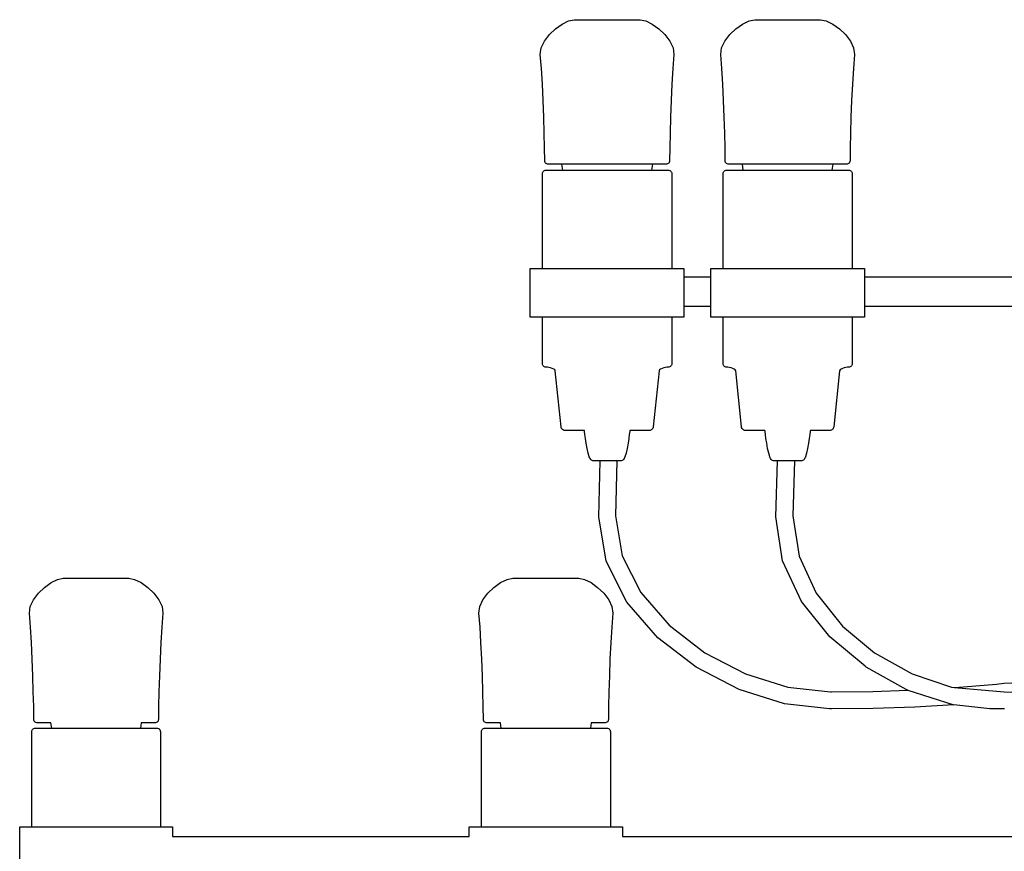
# Model space of a CAD drawing. Header units: centimetres. Extents: x -160 to 50, y -48 to 221.
# Tile 22 of 32: x -50 to -30, y 115 to 132. Entities that reach past the tile are written whole.
import ezdxf

# ---------------------------------------------------------------- set-up
doc = ezdxf.new("R2010")
doc.units = ezdxf.units.CM
doc.layers.add('FLOS', color=30, linetype='Continuous')

# ---------------------------------------------------------------- blocks, each defined once
blk = doc.blocks.new('2097-50_EL_frontal')
for p, q in [((-38.949, 60.436), (-38.814, 60.534)), ((-38.814, 60.534), (-38.68, 60.599)), ((-38.68, 60.599), (-38.562, 60.623)), ((-38.562, 60.623), (-38.53, 60.623)), ((-38.53, 60.623), (-38.35, 60.623)), ((-38.35, 60.623), (-38.213, 60.623)), ((-38.213, 60.623), (-38.055, 60.623)), ((-38.055, 60.623), (-37.887, 60.623)), ((-37.887, 60.623), (-37.718, 60.623)), ((-37.718, 60.623), (-37.561, 60.623)), ((-37.561, 60.623), (-37.423, 60.623)), ((-37.423, 60.623), (-37.315, 60.623)), ((-37.315, 60.623), (-37.243, 60.623)), ((-37.243, 60.623), (-37.211, 60.623)), ((-37.211, 60.623), (-37.093, 60.599)), ((-37.093, 60.599), (-36.96, 60.534)), ((-36.96, 60.534), (-36.824, 60.436)), ((-35.241, 60.436), (-35.106, 60.534)), ((-35.106, 60.534), (-34.972, 60.599)), ((-34.972, 60.599), (-34.854, 60.623)), ((-34.854, 60.623), (-34.822, 60.623)), ((-34.822, 60.623), (-34.75, 60.623)), ((-34.75, 60.623), (-34.642, 60.623)), ((-34.642, 60.623), (-34.505, 60.623)), ((-34.505, 60.623), (-34.347, 60.623)), ((-34.347, 60.623), (-34.179, 60.623)), ((-34.179, 60.623), (-34.011, 60.623)), ((-34.011, 60.623), (-33.853, 60.623)), ((-33.853, 60.623), (-33.716, 60.623)), ((-33.716, 60.623), (-33.607, 60.623)), ((-33.607, 60.623), (-33.535, 60.623)), ((-33.535, 60.623), (-33.503, 60.623)), ((-33.503, 60.623), (-33.385, 60.599)), ((-33.385, 60.599), (-33.252, 60.534)), ((-33.252, 60.534), (-33.116, 60.436)), ((-39.176, 60.18), (-39.074, 60.315)), ((-39.074, 60.315), (-38.949, 60.436)), ((-36.824, 60.436), (-36.699, 60.315)), ((-36.699, 60.315), (-36.597, 60.18)), ((-35.469, 60.18), (-35.367, 60.315)), ((-35.367, 60.315), (-35.241, 60.436)), ((-33.116, 60.436), (-32.991, 60.315)), ((-32.991, 60.315), (-32.889, 60.18)), ((-39.242, 60.042), (-39.176, 60.18)), ((-36.597, 60.18), (-36.531, 60.042)), ((-35.535, 60.042), (-35.469, 60.18)), ((-32.889, 60.18), (-32.823, 60.042)), ((-39.26, 59.909), (-39.242, 60.042)), ((-39.237, 59.621), (-39.26, 59.909)), ((-36.514, 59.909), (-36.536, 59.621)), ((-36.531, 60.042), (-36.514, 59.909)), ((-35.552, 59.909), (-35.535, 60.042)), ((-35.529, 59.621), (-35.552, 59.909)), ((-32.806, 59.909), (-32.828, 59.621)), ((-32.823, 60.042), (-32.806, 59.909)), ((-39.218, 59.3), (-39.237, 59.621)), ((-36.536, 59.621), (-36.555, 59.3)), ((-35.51, 59.3), (-35.529, 59.621)), ((-32.828, 59.621), (-32.848, 59.3)), ((-39.202, 58.962), (-39.218, 59.3)), ((-36.555, 59.3), (-36.571, 58.962)), ((-35.494, 58.962), (-35.51, 59.3)), ((-32.848, 59.3), (-32.864, 58.962)), ((-39.189, 58.62), (-39.202, 58.962)), ((-36.571, 58.962), (-36.584, 58.62)), ((-35.481, 58.62), (-35.494, 58.962)), ((-32.864, 58.962), (-32.877, 58.62)), ((-39.179, 58.29), (-39.189, 58.62)), ((-36.584, 58.62), (-36.594, 58.29)), ((-35.471, 58.29), (-35.481, 58.62)), ((-32.877, 58.62), (-32.886, 58.29)), ((-39.173, 57.985), (-39.179, 58.29)), ((-36.594, 58.29), (-36.601, 57.985)), ((-35.465, 57.985), (-35.471, 58.29)), ((-32.886, 58.29), (-32.893, 57.985)), ((-39.169, 57.722), (-39.173, 57.985)), ((-36.601, 57.985), (-36.604, 57.722)), ((-35.461, 57.722), (-35.465, 57.985)), ((-32.893, 57.985), (-32.896, 57.722)), ((-39.167, 57.705), (-39.169, 57.722)), ((-39.161, 57.689), (-39.167, 57.705)), ((-39.152, 57.675), (-39.161, 57.689)), ((-39.14, 57.664), (-39.152, 57.675)), ((-39.125, 57.656), (-39.14, 57.664)), ((-39.109, 57.65), (-39.125, 57.656)), ((-36.648, 57.656), (-36.664, 57.65)), ((-36.633, 57.664), (-36.648, 57.656)), ((-36.621, 57.675), (-36.633, 57.664)), ((-36.612, 57.689), (-36.621, 57.675)), ((-36.606, 57.705), (-36.612, 57.689)), ((-36.604, 57.722), (-36.606, 57.705)), ((-35.459, 57.705), (-35.461, 57.722)), ((-35.453, 57.689), (-35.459, 57.705)), ((-35.444, 57.675), (-35.453, 57.689)), ((-35.432, 57.664), (-35.444, 57.675)), ((-35.418, 57.656), (-35.432, 57.664)), ((-35.401, 57.65), (-35.418, 57.656)), ((-32.94, 57.656), (-32.956, 57.65)), ((-32.926, 57.664), (-32.94, 57.656)), ((-32.914, 57.675), (-32.926, 57.664)), ((-32.904, 57.689), (-32.914, 57.675)), ((-32.898, 57.705), (-32.904, 57.689)), ((-32.896, 57.722), (-32.898, 57.705)), ((-39.214, 57.457), (-39.212, 57.474)), ((-39.214, 55.504), (-39.214, 57.457)), ((-39.212, 57.474), (-39.207, 57.49)), ((-39.207, 57.49), (-39.198, 57.503)), ((-39.198, 57.503), (-39.186, 57.515)), ((-39.186, 57.515), (-39.173, 57.524)), ((-39.173, 57.524), (-39.157, 57.529)), ((-39.157, 57.529), (-39.14, 57.531)), ((-39.14, 57.531), (-39.113, 57.531)), ((-39.113, 57.531), (-39.032, 57.531)), ((-39.091, 57.649), (-39.109, 57.65)), ((-39.035, 57.649), (-39.091, 57.649)), ((-38.906, 57.649), (-39.035, 57.649)), ((-39.032, 57.531), (-38.901, 57.531)), ((-38.815, 57.649), (-38.906, 57.649)), ((-38.901, 57.531), (-38.725, 57.531)), ((-38.799, 57.531), (-38.815, 57.649)), ((-36.958, 57.649), (-38.815, 57.649)), ((-38.725, 57.531), (-38.513, 57.531)), ((-38.513, 57.531), (-38.274, 57.531)), ((-38.274, 57.531), (-38.018, 57.531)), ((-38.018, 57.531), (-37.756, 57.531)), ((-37.756, 57.531), (-37.499, 57.531)), ((-37.499, 57.531), (-37.26, 57.531)), ((-37.26, 57.531), (-37.048, 57.531)), ((-37.048, 57.531), (-36.872, 57.531)), ((-36.958, 57.649), (-36.975, 57.531)), ((-36.867, 57.649), (-36.958, 57.649)), ((-36.872, 57.531), (-36.741, 57.531)), ((-36.738, 57.649), (-36.867, 57.649)), ((-36.741, 57.531), (-36.66, 57.531)), ((-36.682, 57.649), (-36.738, 57.649)), ((-36.664, 57.65), (-36.682, 57.649)), ((-36.66, 57.531), (-36.633, 57.531)), ((-36.633, 57.531), (-36.616, 57.529)), ((-36.616, 57.529), (-36.6, 57.524)), ((-36.6, 57.524), (-36.587, 57.515)), ((-36.587, 57.515), (-36.575, 57.503)), ((-36.575, 57.503), (-36.566, 57.49)), ((-36.566, 57.49), (-36.561, 57.474)), ((-36.561, 57.474), (-36.559, 57.457)), ((-36.559, 57.457), (-36.559, 55.504)), ((-35.506, 57.457), (-35.505, 57.474)), ((-35.506, 55.504), (-35.506, 57.457)), ((-35.505, 57.474), (-35.499, 57.49)), ((-35.499, 57.49), (-35.49, 57.503)), ((-35.49, 57.503), (-35.479, 57.515)), ((-35.479, 57.515), (-35.465, 57.524)), ((-35.465, 57.524), (-35.449, 57.529)), ((-35.449, 57.529), (-35.432, 57.531)), ((-35.432, 57.531), (-35.405, 57.531)), ((-35.405, 57.531), (-35.324, 57.531)), ((-35.384, 57.649), (-35.401, 57.65)), ((-35.327, 57.649), (-35.384, 57.649)), ((-35.198, 57.649), (-35.327, 57.649)), ((-35.324, 57.531), (-35.193, 57.531)), ((-35.107, 57.649), (-35.198, 57.649)), ((-35.193, 57.531), (-35.018, 57.531)), ((-35.091, 57.531), (-35.107, 57.649)), ((-33.251, 57.649), (-35.107, 57.649)), ((-35.018, 57.531), (-34.806, 57.531)), ((-34.806, 57.531), (-34.566, 57.531)), ((-34.566, 57.531), (-34.31, 57.531)), ((-34.31, 57.531), (-34.048, 57.531)), ((-34.048, 57.531), (-33.791, 57.531)), ((-33.791, 57.531), (-33.552, 57.531)), ((-33.552, 57.531), (-33.34, 57.531)), ((-33.34, 57.531), (-33.165, 57.531)), ((-33.251, 57.649), (-33.267, 57.531)), ((-33.159, 57.649), (-33.251, 57.649)), ((-33.165, 57.531), (-33.034, 57.531)), ((-33.031, 57.649), (-33.159, 57.649)), ((-33.034, 57.531), (-32.953, 57.531)), ((-32.974, 57.649), (-33.031, 57.649)), ((-32.956, 57.65), (-32.974, 57.649)), ((-32.953, 57.531), (-32.925, 57.531)), ((-32.925, 57.531), (-32.908, 57.529)), ((-32.908, 57.529), (-32.893, 57.524)), ((-32.893, 57.524), (-32.879, 57.515)), ((-32.879, 57.515), (-32.867, 57.503)), ((-32.867, 57.503), (-32.859, 57.49)), ((-32.859, 57.49), (-32.853, 57.474)), ((-32.853, 57.474), (-32.851, 57.457)), ((-32.851, 57.457), (-32.851, 55.504)), ((-39.466, 54.504), (-39.466, 55.504)), ((-39.466, 55.504), (-39.431, 55.504)), ((-39.431, 55.504), (-39.329, 55.504)), ((-39.329, 55.504), (-39.164, 55.504)), ((-39.164, 55.504), (-38.943, 55.504)), ((-38.943, 55.504), (-38.676, 55.504)), ((-38.676, 55.504), (-38.375, 55.504)), ((-38.375, 55.504), (-38.052, 55.504)), ((-38.052, 55.504), (-37.722, 55.504)), ((-37.722, 55.504), (-37.399, 55.504)), ((-37.399, 55.504), (-37.097, 55.504)), ((-37.097, 55.504), (-36.83, 55.504)), ((-36.83, 55.504), (-36.609, 55.504)), ((-36.609, 55.504), (-36.588, 55.504)), ((-36.588, 55.504), (-36.308, 55.504)), ((-36.308, 55.504), (-36.308, 55.334)), ((-35.758, 54.504), (-35.758, 55.504)), ((-35.758, 55.504), (-35.723, 55.504)), ((-35.723, 55.504), (-35.621, 55.504)), ((-35.621, 55.504), (-35.456, 55.504)), ((-35.456, 55.504), (-35.235, 55.504)), ((-35.235, 55.504), (-34.968, 55.504)), ((-34.968, 55.504), (-34.667, 55.504)), ((-34.667, 55.504), (-34.344, 55.504)), ((-34.344, 55.504), (-34.344, 55.504)), ((-34.344, 55.504), (-34.014, 55.504)), ((-34.014, 55.504), (-33.691, 55.504)), ((-33.691, 55.504), (-33.389, 55.504)), ((-33.389, 55.504), (-33.122, 55.504)), ((-33.122, 55.504), (-32.901, 55.504)), ((-32.901, 55.504), (-32.88, 55.504)), ((-32.88, 55.504), (-32.6, 55.504)), ((-32.6, 55.504), (-32.6, 54.504)), ((-36.308, 55.334), (-35.758, 55.334)), ((-36.308, 55.334), (-36.308, 54.725)), ((-32.6, 55.334), (-28.707, 55.334)), ((-35.758, 54.725), (-36.308, 54.725)), ((-36.308, 54.725), (-36.308, 54.504)), ((-28.707, 54.725), (-32.6, 54.725)), ((-39.431, 54.504), (-39.466, 54.504)), ((-39.329, 54.504), (-39.431, 54.504)), ((-39.164, 54.504), (-39.329, 54.504)), ((-39.214, 53.552), (-39.214, 54.504)), ((-38.943, 54.504), (-39.164, 54.504)), ((-38.676, 54.504), (-38.943, 54.504)), ((-38.375, 54.504), (-38.676, 54.504)), ((-38.052, 54.504), (-38.375, 54.504)), ((-37.722, 54.504), (-38.052, 54.504)), ((-37.399, 54.504), (-37.722, 54.504)), ((-37.097, 54.504), (-37.399, 54.504)), ((-36.83, 54.504), (-37.097, 54.504)), ((-36.609, 54.504), (-36.83, 54.504)), ((-36.444, 54.504), (-36.609, 54.504)), ((-36.559, 54.504), (-36.559, 53.552)), ((-36.342, 54.504), (-36.444, 54.504)), ((-36.308, 54.504), (-36.342, 54.504)), ((-35.723, 54.504), (-35.758, 54.504)), ((-35.621, 54.504), (-35.723, 54.504)), ((-35.456, 54.504), (-35.621, 54.504)), ((-35.506, 53.552), (-35.506, 54.504)), ((-35.235, 54.504), (-35.456, 54.504)), ((-34.968, 54.504), (-35.235, 54.504)), ((-34.667, 54.504), (-34.968, 54.504)), ((-34.344, 54.504), (-34.667, 54.504)), ((-34.014, 54.504), (-34.344, 54.504)), ((-33.691, 54.504), (-34.014, 54.504)), ((-33.389, 54.504), (-33.691, 54.504)), ((-33.122, 54.504), (-33.389, 54.504)), ((-32.901, 54.504), (-33.122, 54.504)), ((-32.736, 54.504), (-32.901, 54.504)), ((-32.851, 54.504), (-32.851, 53.552)), ((-32.634, 54.504), (-32.736, 54.504)), ((-32.6, 54.504), (-32.634, 54.504)), ((-39.212, 53.535), (-39.214, 53.552)), ((-39.207, 53.519), (-39.212, 53.535)), ((-39.198, 53.506), (-39.207, 53.519)), ((-39.186, 53.494), (-39.198, 53.506)), ((-39.173, 53.485), (-39.186, 53.494)), ((-39.157, 53.48), (-39.173, 53.485)), ((-39.14, 53.478), (-39.157, 53.48)), ((-39.115, 53.476), (-39.14, 53.478)), ((-39.084, 53.471), (-39.115, 53.476)), ((-39.05, 53.462), (-39.084, 53.471)), ((-39.015, 53.451), (-39.05, 53.462)), ((-38.985, 53.437), (-39.015, 53.451)), ((-38.963, 53.421), (-38.985, 53.437)), ((-38.954, 53.404), (-38.963, 53.421)), ((-36.81, 53.421), (-36.819, 53.404)), ((-36.788, 53.437), (-36.81, 53.421)), ((-36.758, 53.451), (-36.788, 53.437)), ((-36.723, 53.462), (-36.758, 53.451)), ((-36.689, 53.471), (-36.723, 53.462)), ((-36.658, 53.476), (-36.689, 53.471)), ((-36.633, 53.478), (-36.658, 53.476)), ((-36.616, 53.48), (-36.633, 53.478)), ((-36.6, 53.485), (-36.616, 53.48)), ((-36.587, 53.494), (-36.6, 53.485)), ((-36.575, 53.506), (-36.587, 53.494)), ((-36.566, 53.519), (-36.575, 53.506)), ((-36.561, 53.535), (-36.566, 53.519)), ((-36.559, 53.552), (-36.561, 53.535)), ((-35.505, 53.535), (-35.506, 53.552)), ((-35.499, 53.519), (-35.505, 53.535)), ((-35.49, 53.506), (-35.499, 53.519)), ((-35.479, 53.494), (-35.49, 53.506)), ((-35.465, 53.485), (-35.479, 53.494)), ((-35.449, 53.48), (-35.465, 53.485)), ((-35.432, 53.478), (-35.449, 53.48)), ((-35.408, 53.476), (-35.432, 53.478)), ((-35.377, 53.471), (-35.408, 53.476)), ((-35.342, 53.462), (-35.377, 53.471)), ((-35.307, 53.451), (-35.342, 53.462)), ((-35.277, 53.437), (-35.307, 53.451)), ((-35.255, 53.421), (-35.277, 53.437)), ((-35.246, 53.404), (-35.255, 53.421)), ((-33.102, 53.421), (-33.112, 53.404)), ((-33.08, 53.437), (-33.102, 53.421)), ((-33.05, 53.451), (-33.08, 53.437)), ((-33.016, 53.462), (-33.05, 53.451)), ((-32.981, 53.471), (-33.016, 53.462)), ((-32.95, 53.476), (-32.981, 53.471)), ((-32.925, 53.478), (-32.95, 53.476)), ((-32.908, 53.48), (-32.925, 53.478)), ((-32.893, 53.485), (-32.908, 53.48)), ((-32.879, 53.494), (-32.893, 53.485)), ((-32.867, 53.506), (-32.879, 53.494)), ((-32.859, 53.519), (-32.867, 53.506)), ((-32.853, 53.535), (-32.859, 53.519)), ((-32.851, 53.552), (-32.853, 53.535)), ((-38.834, 52.252), (-38.954, 53.404)), ((-36.819, 53.404), (-36.939, 52.252)), ((-35.127, 52.252), (-35.246, 53.404)), ((-33.112, 53.404), (-33.231, 52.252)), ((-38.831, 52.235), (-38.834, 52.252)), ((-38.824, 52.219), (-38.831, 52.235)), ((-38.814, 52.205), (-38.824, 52.219)), ((-38.801, 52.194), (-38.814, 52.205)), ((-38.786, 52.186), (-38.801, 52.194)), ((-36.972, 52.194), (-36.987, 52.186)), ((-36.96, 52.205), (-36.972, 52.194)), ((-36.95, 52.219), (-36.96, 52.205)), ((-36.942, 52.235), (-36.95, 52.219)), ((-36.939, 52.252), (-36.942, 52.235)), ((-35.123, 52.235), (-35.127, 52.252)), ((-35.116, 52.219), (-35.123, 52.235)), ((-35.106, 52.205), (-35.116, 52.219)), ((-35.093, 52.194), (-35.106, 52.205)), ((-35.079, 52.186), (-35.093, 52.194)), ((-33.264, 52.194), (-33.279, 52.186)), ((-33.252, 52.205), (-33.264, 52.194)), ((-33.242, 52.219), (-33.252, 52.205)), ((-33.235, 52.235), (-33.242, 52.219)), ((-33.231, 52.252), (-33.235, 52.235)), ((-38.77, 52.18), (-38.786, 52.186)), ((-38.753, 52.178), (-38.77, 52.18)), ((-38.734, 52.178), (-38.753, 52.178)), ((-38.678, 52.178), (-38.734, 52.178)), ((-38.587, 52.178), (-38.678, 52.178)), ((-38.466, 52.178), (-38.587, 52.178)), ((-38.587, 52.178), (-38.587, 52.178)), ((-38.353, 52.178), (-38.466, 52.178)), ((-38.35, 52.156), (-38.353, 52.178)), ((-38.343, 52.097), (-38.35, 52.156)), ((-38.331, 52.012), (-38.343, 52.097)), ((-38.315, 51.913), (-38.331, 52.012)), ((-37.443, 52.012), (-37.458, 51.913)), ((-37.431, 52.097), (-37.443, 52.012)), ((-37.423, 52.156), (-37.431, 52.097)), ((-37.42, 52.178), (-37.423, 52.156)), ((-37.307, 52.178), (-37.42, 52.178)), ((-37.186, 52.178), (-37.307, 52.178)), ((-37.095, 52.178), (-37.186, 52.178)), ((-37.039, 52.178), (-37.095, 52.178)), ((-37.02, 52.178), (-37.039, 52.178)), ((-37.003, 52.18), (-37.02, 52.178)), ((-36.987, 52.186), (-37.003, 52.18)), ((-35.062, 52.18), (-35.079, 52.186)), ((-35.045, 52.178), (-35.062, 52.18)), ((-35.026, 52.178), (-35.045, 52.178)), ((-34.97, 52.178), (-35.026, 52.178)), ((-34.879, 52.178), (-34.97, 52.178)), ((-34.758, 52.178), (-34.879, 52.178)), ((-34.646, 52.178), (-34.758, 52.178)), ((-34.643, 52.156), (-34.646, 52.178)), ((-34.635, 52.097), (-34.643, 52.156)), ((-34.623, 52.012), (-34.635, 52.097)), ((-34.607, 51.913), (-34.623, 52.012)), ((-33.735, 52.012), (-33.751, 51.913)), ((-33.723, 52.097), (-33.735, 52.012)), ((-33.715, 52.156), (-33.723, 52.097)), ((-33.712, 52.178), (-33.715, 52.156)), ((-33.599, 52.178), (-33.712, 52.178)), ((-33.478, 52.178), (-33.599, 52.178)), ((-33.388, 52.178), (-33.478, 52.178)), ((-33.332, 52.178), (-33.388, 52.178)), ((-33.313, 52.178), (-33.332, 52.178)), ((-33.295, 52.18), (-33.313, 52.178)), ((-33.279, 52.186), (-33.295, 52.18)), ((-38.296, 51.809), (-38.315, 51.913)), ((-38.276, 51.713), (-38.296, 51.809)), ((-37.477, 51.809), (-37.498, 51.713)), ((-37.458, 51.913), (-37.477, 51.809)), ((-34.589, 51.809), (-34.607, 51.913)), ((-34.568, 51.713), (-34.589, 51.809)), ((-33.769, 51.809), (-33.79, 51.713)), ((-33.751, 51.913), (-33.769, 51.809)), ((-38.253, 51.636), (-38.276, 51.713)), ((-38.245, 51.616), (-38.253, 51.636)), ((-38.235, 51.598), (-38.245, 51.616)), ((-38.224, 51.583), (-38.235, 51.598)), ((-37.538, 51.598), (-37.549, 51.583)), ((-37.528, 51.616), (-37.538, 51.598)), ((-37.52, 51.636), (-37.528, 51.616)), ((-37.498, 51.713), (-37.52, 51.636)), ((-34.546, 51.636), (-34.568, 51.713)), ((-34.537, 51.616), (-34.546, 51.636)), ((-34.528, 51.598), (-34.537, 51.616)), ((-34.516, 51.583), (-34.528, 51.598)), ((-33.83, 51.598), (-33.842, 51.583)), ((-33.82, 51.616), (-33.83, 51.598)), ((-33.812, 51.636), (-33.82, 51.616)), ((-33.79, 51.713), (-33.812, 51.636)), ((-38.21, 51.569), (-38.224, 51.583)), ((-38.196, 51.559), (-38.21, 51.569)), ((-38.18, 51.553), (-38.196, 51.559)), ((-38.163, 51.551), (-38.18, 51.553)), ((-38.157, 51.551), (-38.163, 51.551)), ((-38.139, 51.551), (-38.157, 51.551)), ((-38.11, 51.551), (-38.139, 51.551)), ((-38.072, 51.551), (-38.11, 51.551)), ((-38.025, 51.551), (-38.072, 51.551)), ((-38.058, 50.399), (-38.033, 51.551)), ((-37.972, 51.551), (-38.025, 51.551)), ((-37.915, 51.551), (-37.972, 51.551)), ((-37.858, 51.551), (-37.915, 51.551)), ((-37.801, 51.551), (-37.858, 51.551)), ((-37.748, 51.551), (-37.801, 51.551)), ((-37.702, 51.551), (-37.748, 51.551)), ((-37.689, 51.551), (-37.714, 50.425)), ((-37.663, 51.551), (-37.702, 51.551)), ((-37.634, 51.551), (-37.663, 51.551)), ((-37.616, 51.551), (-37.634, 51.551)), ((-37.61, 51.551), (-37.616, 51.551)), ((-37.593, 51.553), (-37.61, 51.551)), ((-37.577, 51.559), (-37.593, 51.553)), ((-37.563, 51.569), (-37.577, 51.559)), ((-37.549, 51.583), (-37.563, 51.569)), ((-34.503, 51.569), (-34.516, 51.583)), ((-34.488, 51.559), (-34.503, 51.569)), ((-34.472, 51.553), (-34.488, 51.559)), ((-34.455, 51.551), (-34.472, 51.553)), ((-34.449, 51.551), (-34.455, 51.551)), ((-34.431, 51.551), (-34.449, 51.551)), ((-34.402, 51.551), (-34.431, 51.551)), ((-34.423, 50.402), (-34.387, 51.551)), ((-34.364, 51.551), (-34.402, 51.551)), ((-34.317, 51.551), (-34.364, 51.551)), ((-34.264, 51.551), (-34.317, 51.551)), ((-34.208, 51.551), (-34.264, 51.551)), ((-34.15, 51.551), (-34.208, 51.551)), ((-34.093, 51.551), (-34.15, 51.551)), ((-34.041, 51.551), (-34.093, 51.551)), ((-34.039, 51.551), (-34.073, 50.422)), ((-33.994, 51.551), (-34.041, 51.551)), ((-33.955, 51.551), (-33.994, 51.551)), ((-33.926, 51.551), (-33.955, 51.551)), ((-33.908, 51.551), (-33.926, 51.551)), ((-33.902, 51.551), (-33.908, 51.551)), ((-33.885, 51.553), (-33.902, 51.551)), ((-33.87, 51.559), (-33.885, 51.553)), ((-33.855, 51.569), (-33.87, 51.559)), ((-33.842, 51.583), (-33.855, 51.569)), ((-37.904, 49.488), (-38.058, 50.399)), ((-37.714, 50.425), (-37.575, 49.601)), ((-34.282, 49.496), (-34.423, 50.402)), ((-34.073, 50.422), (-33.944, 49.593)), ((-37.575, 49.601), (-37.194, 48.847)), ((-33.944, 49.593), (-33.59, 48.834)), ((-37.479, 48.649), (-37.904, 49.488)), ((-33.892, 48.662), (-34.282, 49.496)), ((-49.447, 48.95), (-49.312, 49.049)), ((-49.312, 49.049), (-49.18, 49.114)), ((-49.18, 49.114), (-49.062, 49.138)), ((-49.062, 49.138), (-49.02, 49.138)), ((-49.02, 49.138), (-48.938, 49.138)), ((-48.938, 49.138), (-48.822, 49.138)), ((-48.822, 49.138), (-48.679, 49.138)), ((-48.679, 49.138), (-48.518, 49.138)), ((-48.518, 49.138), (-48.348, 49.138)), ((-48.348, 49.138), (-48.182, 49.138)), ((-48.182, 49.138), (-48.028, 49.138)), ((-48.028, 49.138), (-47.897, 49.138)), ((-47.897, 49.138), (-47.798, 49.138)), ((-47.798, 49.138), (-47.735, 49.138)), ((-47.735, 49.138), (-47.714, 49.138)), ((-47.714, 49.138), (-47.596, 49.114)), ((-47.596, 49.114), (-47.462, 49.049)), ((-47.462, 49.049), (-47.326, 48.95)), ((-40.212, 48.95), (-40.077, 49.049)), ((-40.077, 49.049), (-39.944, 49.114)), ((-39.944, 49.114), (-39.827, 49.138)), ((-39.827, 49.138), (-39.785, 49.138)), ((-39.785, 49.138), (-39.703, 49.138)), ((-39.703, 49.138), (-39.587, 49.138)), ((-39.587, 49.138), (-39.444, 49.138)), ((-39.444, 49.138), (-39.282, 49.138)), ((-39.282, 49.138), (-39.113, 49.138)), ((-39.113, 49.138), (-38.946, 49.138)), ((-38.946, 49.138), (-38.793, 49.138)), ((-38.793, 49.138), (-38.662, 49.138)), ((-38.662, 49.138), (-38.562, 49.138)), ((-38.562, 49.138), (-38.5, 49.138)), ((-38.5, 49.138), (-38.479, 49.138)), ((-38.479, 49.138), (-38.479, 49.138)), ((-38.479, 49.138), (-38.47, 49.138)), ((-38.47, 49.138), (-38.351, 49.114)), ((-38.351, 49.114), (-38.217, 49.049)), ((-38.217, 49.049), (-38.082, 48.95)), ((-49.673, 48.695), (-49.572, 48.83)), ((-49.572, 48.83), (-49.447, 48.95)), ((-47.326, 48.95), (-47.201, 48.83)), ((-47.201, 48.83), (-47.098, 48.695)), ((-40.438, 48.695), (-40.336, 48.83)), ((-40.336, 48.83), (-40.212, 48.95)), ((-38.082, 48.95), (-37.956, 48.83)), ((-37.956, 48.83), (-37.854, 48.695)), ((-37.194, 48.847), (-36.612, 48.174)), ((-33.59, 48.834), (-33.049, 48.156)), ((-49.756, 48.424), (-49.738, 48.557)), ((-49.738, 48.557), (-49.673, 48.695)), ((-47.098, 48.695), (-47.032, 48.557)), ((-47.032, 48.557), (-47.015, 48.424)), ((-40.52, 48.424), (-40.503, 48.557)), ((-40.503, 48.557), (-40.438, 48.695)), ((-37.854, 48.695), (-37.788, 48.557)), ((-37.788, 48.557), (-37.771, 48.424)), ((-36.846, 47.916), (-37.479, 48.649)), ((-33.311, 47.934), (-33.892, 48.662)), ((-49.733, 48.136), (-49.756, 48.424)), ((-47.015, 48.424), (-47.038, 48.136)), ((-40.498, 48.136), (-40.52, 48.424)), ((-37.771, 48.424), (-37.793, 48.136)), ((-36.612, 48.174), (-35.878, 47.608)), ((-33.049, 48.156), (-32.391, 47.607)), ((-49.714, 47.815), (-49.733, 48.136)), ((-47.038, 48.136), (-47.057, 47.815)), ((-40.479, 47.815), (-40.498, 48.136)), ((-37.793, 48.136), (-37.813, 47.815)), ((-49.698, 47.477), (-49.714, 47.815)), ((-47.057, 47.815), (-47.073, 47.477)), ((-40.463, 47.477), (-40.479, 47.815)), ((-37.813, 47.815), (-37.829, 47.477)), ((-36.061, 47.31), (-36.846, 47.916)), ((-32.588, 47.33), (-33.311, 47.934)), ((-35.878, 47.608), (-35.047, 47.174)), ((-32.391, 47.607), (-31.623, 47.174)), ((-49.685, 47.135), (-49.698, 47.477)), ((-47.073, 47.477), (-47.086, 47.135)), ((-40.45, 47.135), (-40.463, 47.477)), ((-37.829, 47.477), (-37.841, 47.135)), ((-49.676, 46.805), (-49.685, 47.135)), ((-47.086, 47.135), (-47.096, 46.805)), ((-40.44, 46.805), (-40.45, 47.135)), ((-37.841, 47.135), (-37.851, 46.805)), ((-35.176, 46.849), (-36.061, 47.31)), ((-35.047, 47.174), (-34.172, 46.899)), ((-32.563, 47.31), (-32.588, 47.33)), ((-31.744, 46.849), (-32.563, 47.31)), ((-31.623, 47.174), (-30.813, 46.899)), ((-30.735, 46.893), (-29.89, 46.963)), ((-29.89, 46.963), (-29.739, 46.98)), ((-49.669, 46.5), (-49.676, 46.805)), ((-47.096, 46.805), (-47.102, 46.5)), ((-40.434, 46.5), (-40.44, 46.805)), ((-37.851, 46.805), (-37.858, 46.5)), ((-34.241, 46.554), (-35.176, 46.849)), ((-34.172, 46.899), (-33.3, 46.802)), ((-33.3, 46.802), (-33.28, 46.802)), ((-33.28, 46.802), (-32.43, 46.812)), ((-32.43, 46.812), (-31.711, 46.837)), ((-31.711, 46.837), (-31.744, 46.849)), ((-31.711, 46.837), (-30.762, 46.54)), ((-30.813, 46.899), (-30.753, 46.892)), ((-30.753, 46.892), (-30.735, 46.893)), ((-30.753, 46.892), (-29.733, 46.805)), ((-33.318, 46.451), (-34.241, 46.554)), ((-30.762, 46.54), (-31.565, 46.492)), ((-30.022, 46.451), (-30.762, 46.54)), ((-49.666, 46.236), (-49.669, 46.5)), ((-47.102, 46.5), (-47.106, 46.236)), ((-40.43, 46.236), (-40.434, 46.5)), ((-37.858, 46.5), (-37.861, 46.236)), ((-33.277, 46.451), (-33.318, 46.451)), ((-32.421, 46.462), (-33.277, 46.451)), ((-31.565, 46.492), (-32.421, 46.462)), ((-29.984, 46.451), (-30.022, 46.451)), ((-29.726, 46.455), (-29.984, 46.451)), ((-49.664, 46.219), (-49.666, 46.236)), ((-49.658, 46.204), (-49.664, 46.219)), ((-49.648, 46.19), (-49.658, 46.204)), ((-49.636, 46.179), (-49.648, 46.19)), ((-49.622, 46.17), (-49.636, 46.179)), ((-49.606, 46.165), (-49.622, 46.17)), ((-49.588, 46.164), (-49.606, 46.165)), ((-49.513, 46.164), (-49.588, 46.164)), ((-49.367, 46.164), (-49.513, 46.164)), ((-49.313, 46.164), (-49.367, 46.164)), ((-49.299, 46.058), (-49.313, 46.164)), ((-47.461, 46.164), (-47.475, 46.058)), ((-47.333, 46.164), (-47.461, 46.164)), ((-47.221, 46.164), (-47.333, 46.164)), ((-47.183, 46.164), (-47.221, 46.164)), ((-47.166, 46.165), (-47.183, 46.164)), ((-47.15, 46.17), (-47.166, 46.165)), ((-47.135, 46.179), (-47.15, 46.17)), ((-47.123, 46.19), (-47.135, 46.179)), ((-47.114, 46.204), (-47.123, 46.19)), ((-47.108, 46.219), (-47.114, 46.204)), ((-47.106, 46.236), (-47.108, 46.219)), ((-40.428, 46.219), (-40.43, 46.236)), ((-40.422, 46.204), (-40.428, 46.219)), ((-40.413, 46.19), (-40.422, 46.204)), ((-40.401, 46.179), (-40.413, 46.19)), ((-40.387, 46.17), (-40.401, 46.179)), ((-40.371, 46.165), (-40.387, 46.17)), ((-40.353, 46.164), (-40.371, 46.165)), ((-40.344, 46.164), (-40.353, 46.164)), ((-40.269, 46.164), (-40.344, 46.164)), ((-40.344, 46.164), (-40.344, 46.164)), ((-40.123, 46.164), (-40.269, 46.164)), ((-40.078, 46.164), (-40.123, 46.164)), ((-40.064, 46.058), (-40.078, 46.164)), ((-38.216, 46.164), (-38.231, 46.058)), ((-38.088, 46.164), (-38.216, 46.164)), ((-37.977, 46.164), (-38.088, 46.164)), ((-37.939, 46.164), (-37.977, 46.164)), ((-37.921, 46.165), (-37.939, 46.164)), ((-37.905, 46.17), (-37.921, 46.165)), ((-37.891, 46.179), (-37.905, 46.17)), ((-37.879, 46.19), (-37.891, 46.179)), ((-37.869, 46.204), (-37.879, 46.19)), ((-37.863, 46.219), (-37.869, 46.204)), ((-37.861, 46.236), (-37.863, 46.219)), ((-49.706, 45.984), (-49.704, 46.001)), ((-49.706, 44.031), (-49.706, 45.984)), ((-49.704, 46.001), (-49.698, 46.017)), ((-49.698, 46.017), (-49.69, 46.031)), ((-49.69, 46.031), (-49.678, 46.042)), ((-49.678, 46.042), (-49.664, 46.051)), ((-49.664, 46.051), (-49.649, 46.056)), ((-49.649, 46.056), (-49.632, 46.058)), ((-49.632, 46.058), (-49.578, 46.058)), ((-49.578, 46.058), (-49.471, 46.058)), ((-49.471, 46.058), (-49.317, 46.058)), ((-49.317, 46.058), (-49.122, 46.058)), ((-49.122, 46.058), (-48.895, 46.058)), ((-48.895, 46.058), (-48.646, 46.058)), ((-48.646, 46.058), (-48.385, 46.058)), ((-48.385, 46.058), (-48.125, 46.058)), ((-48.125, 46.058), (-47.875, 46.058)), ((-47.875, 46.058), (-47.648, 46.058)), ((-47.648, 46.058), (-47.454, 46.058)), ((-47.454, 46.058), (-47.391, 46.058)), ((-47.391, 46.058), (-47.293, 46.058)), ((-47.293, 46.058), (-47.193, 46.058)), ((-47.193, 46.058), (-47.139, 46.058)), ((-47.139, 46.058), (-47.122, 46.056)), ((-47.122, 46.056), (-47.106, 46.051)), ((-47.106, 46.051), (-47.092, 46.042)), ((-47.092, 46.042), (-47.081, 46.031)), ((-47.081, 46.031), (-47.072, 46.017)), ((-47.072, 46.017), (-47.067, 46.001)), ((-47.067, 46.001), (-47.065, 45.984)), ((-47.065, 45.984), (-47.065, 44.031)), ((-40.47, 45.984), (-40.468, 46.001)), ((-40.47, 44.031), (-40.47, 45.984)), ((-40.468, 46.001), (-40.463, 46.017)), ((-40.463, 46.017), (-40.454, 46.031)), ((-40.454, 46.031), (-40.443, 46.042)), ((-40.443, 46.042), (-40.429, 46.051)), ((-40.429, 46.051), (-40.414, 46.056)), ((-40.414, 46.056), (-40.397, 46.058)), ((-40.397, 46.058), (-40.342, 46.058)), ((-40.342, 46.058), (-40.236, 46.058)), ((-40.236, 46.058), (-40.082, 46.058)), ((-40.082, 46.058), (-39.887, 46.058)), ((-39.887, 46.058), (-39.66, 46.058)), ((-39.66, 46.058), (-39.411, 46.058)), ((-39.411, 46.058), (-39.15, 46.058)), ((-39.15, 46.058), (-38.889, 46.058)), ((-38.889, 46.058), (-38.64, 46.058)), ((-38.64, 46.058), (-38.631, 46.058)), ((-38.631, 46.058), (-38.404, 46.058)), ((-38.404, 46.058), (-38.209, 46.058)), ((-38.209, 46.058), (-38.058, 46.058)), ((-38.058, 46.058), (-37.958, 46.058)), ((-37.958, 46.058), (-37.903, 46.058)), ((-37.903, 46.058), (-37.894, 46.058)), ((-37.894, 46.058), (-37.877, 46.056)), ((-37.877, 46.056), (-37.862, 46.051)), ((-37.862, 46.051), (-37.848, 46.042)), ((-37.848, 46.042), (-37.837, 46.031)), ((-37.837, 46.031), (-37.828, 46.017)), ((-37.828, 46.017), (-37.822, 46.001)), ((-37.822, 46.001), (-37.82, 45.984)), ((-37.82, 45.984), (-37.82, 44.031)), ((-49.956, 43.031), (-49.956, 44.031)), ((-49.956, 44.031), (-49.887, 44.031)), ((-49.887, 44.031), (-49.753, 44.031)), ((-49.753, 44.031), (-49.559, 44.031)), ((-49.559, 44.031), (-49.313, 44.031)), ((-49.313, 44.031), (-49.028, 44.031)), ((-49.028, 44.031), (-48.714, 44.031)), ((-48.714, 44.031), (-48.385, 44.031)), ((-48.385, 44.031), (-48.057, 44.031)), ((-48.057, 44.031), (-47.743, 44.031)), ((-47.743, 44.031), (-47.457, 44.031)), ((-47.457, 44.031), (-47.212, 44.031)), ((-47.212, 44.031), (-47.018, 44.031)), ((-47.018, 44.031), (-46.884, 44.031)), ((-46.884, 44.031), (-46.815, 44.031)), ((-46.815, 44.031), (-46.815, 43.828)), ((-40.72, 43.828), (-40.72, 44.031)), ((-40.72, 44.031), (-40.652, 44.031)), ((-40.652, 44.031), (-40.517, 44.031)), ((-40.517, 44.031), (-40.323, 44.031)), ((-40.323, 44.031), (-40.078, 44.031)), ((-40.078, 44.031), (-39.792, 44.031)), ((-39.792, 44.031), (-39.478, 44.031)), ((-39.478, 44.031), (-39.15, 44.031)), ((-39.15, 44.031), (-38.822, 44.031)), ((-38.822, 44.031), (-38.508, 44.031)), ((-38.508, 44.031), (-38.222, 44.031)), ((-38.222, 44.031), (-37.977, 44.031)), ((-37.977, 44.031), (-37.967, 44.031)), ((-37.967, 44.031), (-37.773, 44.031)), ((-37.773, 44.031), (-37.648, 44.031)), ((-37.648, 44.031), (-37.58, 44.031)), ((-37.58, 44.031), (-37.57, 44.031)), ((-37.57, 44.031), (-37.57, 43.828)), ((-46.815, 43.828), (-40.72, 43.828)), ((-37.57, 43.828), (-16.524, 43.828))]:
    blk.add_line(p, q)
for centre, radius, start, end in [((-30.565, 62.128), 15.171, 273.1233, 283.1109), ((-29.244, 62.821), 16.024, 268.251, 277.5541)]:
    blk.add_arc(centre, radius, start, end)

msp = doc.modelspace()

# ---------------------------------------------------------------- block references
at = {"layer": 'FLOS'}
msp.add_blockref('2097-50_EL_frontal', (-0.206, 71.422), dxfattribs=at)

doc.saveas('drawing.dxf')
